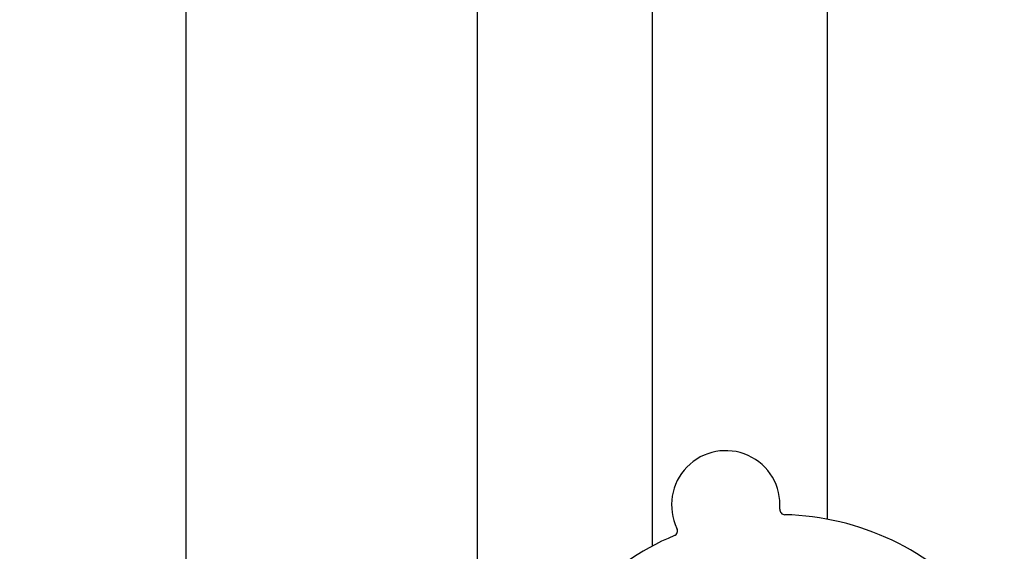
# Model space of a CAD drawing. Header units: inches. Extents: x 24 to 1128, y -69 to 748.
# Tile 53 of 256: x 111.67 to 117.57, y 246.01 to 249.2. Entities that reach past the tile are written whole.
import ezdxf

# ---------------------------------------------------------------- set-up
doc = ezdxf.new("R2010")
doc.units = ezdxf.units.IN
doc.header["$LTSCALE"] = 32
doc.header["$MEASUREMENT"] = 0
doc.layers.add('Dimension (ANSI)', color=7, linetype='Continuous', lineweight=25)
doc.layers.add('Visible (ANSI)', color=7, linetype='Continuous', lineweight=30)
doc.styles.add('Note Text (ANSI)', font='tahoma.ttf')
doc.dimstyles.new('SB Fraction-16 (ANSI)', dxfattribs={"dimscale": 32, "dimtxt": 0.125, "dimasz": 0.098425, "dimexe": 0.125, "dimexo": 0.0625, "dimgap": 0.031496, "dimtad": 0, "dimtih": 1, "dimtoh": 1, "dimdec": 4, "dimrnd": 1e-08, "dimzin": 0, "dimdsep": 46, "dimlunit": 5, "dimtxsty": 'Note Text (ANSI)', "dimcen": 0.09, "dimdle": 0.393701, "dimclrd": 256, "dimclre": 256, "dimclrt": 256, "dimadec": 0, "dimazin": 3, "dimtfac": 0.96, "dimtofl": 0, "dimtmove": 0, "dimatfit": 3, "dimfxl": 1, "dimfrac": 2, "dimtolj": 1, "dimtzin": 12, "dimlwd": -1, "dimlwe": -1, "dimarcsym": 0})

# ---------------------------------------------------------------- blocks, each defined once
blk = doc.blocks.new('*D15')
at = {"layer": 'Defpoints', "color": 0, "transparency": 16777216}
for p in [(159.2904, 460.4837), (67.9568, 170.772), (125.1654, 170.772)]:
    blk.add_point(p, dxfattribs=at)
at = {"layer": 'Dimension (ANSI)', "transparency": 16777216}
for p, q in [((157.2904, 460.4837), (63.9568, 460.4837)), ((67.9568, 457.3341), (67.9568, 323.1609)), ((67.9568, 173.9216), (67.9568, 316.0948)), ((123.1654, 170.772), (63.9568, 170.772))]:
    blk.add_line(p, q, dxfattribs=at)
for points in [[(67.4319, 457.3341), (68.4817, 457.3341), (67.9568, 460.4837)], [(67.4319, 173.9216), (68.4817, 173.9216), (67.9568, 170.772)]]:
    blk.add_solid(points, dxfattribs=at)
at = {"layer": 'Dimension (ANSI)', "transparency": 16777216, "insert": (55.7701, 322.153), "char_height": 4, "attachment_point": 1, "style": 'Note Text (ANSI)'}
blk.add_mtext('\\A1;289 11/16', dxfattribs=at)

msp = doc.modelspace()

# ---------------------------------------------------------------- linework, layer by layer
at = {"layer": 'Visible (ANSI)'}
for p, q in [((112.66537, 328.79867), (112.66537, 245.0542)), ((115.46111, 291.10308), (115.46111, 246.04487)), ((116.51111, 291.10308), (116.51111, 246.20677)), ((114.41537, 245.14827), (114.41537, 265.54617))]:
    msp.add_line(p, q, dxfattribs=at)
for centre, radius, start, end in [((115.90328, 246.29245), 0.325, 355.564771, 205.802066), ((116.25846, 246.2649), 0.03125, 175.564771, 268.512315), ((116.21611, 244.6342), 1.6, 40.817135, 88.549701), ((115.58254, 246.13739), 0.03125, 292.854522, 25.802066), ((116.21611, 244.6342), 1.6, 112.817135, 160.549701)]:
    msp.add_arc(centre, radius, start, end, dxfattribs=at)

# ---------------------------------------------------------------- dimensions: what is measured, and where the dimension line sits
at = {"layer": 'Dimension (ANSI)'}
dim = msp.add_linear_dim(base=(67.95681, 170.77197), p1=(159.29037, 460.48367), p2=(125.16537, 170.77197), angle=270, dimstyle='SB Fraction-16 (ANSI)', override={"dimgap": 0.031496, "dimdec": 4, "dimtol": 0, "dimlim": 0, "dimtp": 0, "dimtm": 0, "dimtdec": 2, "dimatfit": 1}, dxfattribs=at)
dim.commit()
dim.dimension.update_dxf_attribs({"geometry": '*D15', "text_midpoint": (67.95681, 319.62782), "dimtype": 160})

doc.saveas('drawing.dxf')
